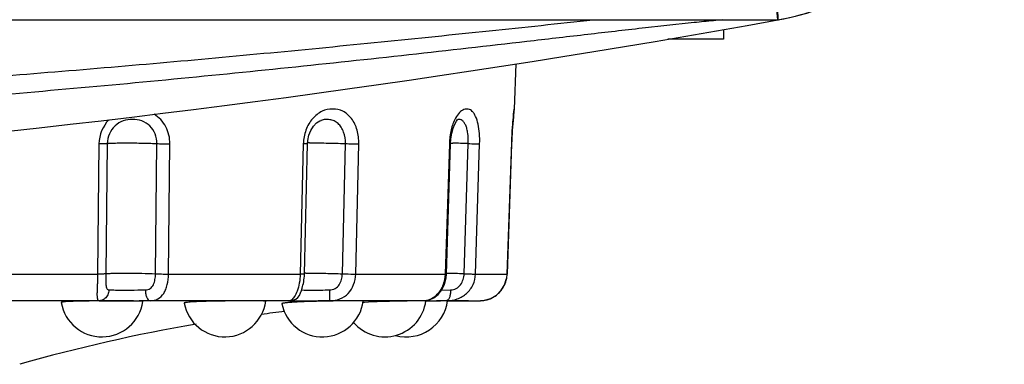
# Model space of a CAD drawing. Header units: millimetres. Extents: x 802 to 9345, y -804 to 1180.
# Tile 36 of 189: x 1801 to 1819, y -565 to -559. Entities that reach past the tile are written whole.
import ezdxf

# ---------------------------------------------------------------- set-up
doc = ezdxf.new("R2010")
doc.units = ezdxf.units.MM
doc.header["$LTSCALE"] = 30.734
doc.layers.get('0').update_dxf_attribs({"linetype": 'CONTINUOUS'})

msp = doc.modelspace()

# ---------------------------------------------------------------- linework, layer by layer
at = {"linetype": 'Continuous'}
for p, q in [((1815.018, -556.302), (1815.097, -558.857)), ((1743.32, -558.857), (1815.097, -558.857)), ((1815.112, -558.854), (1815.114, -558.854)), ((1814.111, -559.032), (1814.111, -559.207)), ((1814.111, -559.207), (1813.101, -559.207)), ((1810.341, -559.656), (1810.313, -560.474)), ((1810.298, -560.626), (1810.303, -560.564)), ((1810.303, -560.564), (1810.308, -560.523)), ((1810.308, -560.523), (1810.309, -560.51)), ((1810.313, -560.474), (1810.311, -560.485)), ((1810.312, -560.481), (1810.313, -560.474)), ((1806.807, -560.679), (1806.804, -560.68)), ((1810.279, -560.874), (1810.288, -560.747)), ((1802.777, -561.105), (1802.751, -563.468)), ((1802.928, -561.1), (1802.903, -563.463)), ((1803.804, -563.463), (1803.829, -561.1)), ((1804.039, -563.468), (1804.064, -561.105)), ((1806.486, -561.105), (1806.431, -563.468)), ((1806.507, -563.465), (1806.563, -561.103)), ((1807.195, -563.463), (1807.25, -561.1)), ((1807.436, -563.468), (1807.492, -561.105)), ((1809.136, -561.105), (1809.06, -563.468)), ((1809.083, -563.467), (1809.159, -561.104)), ((1809.16, -561.091), (1809.176, -561.091)), ((1809.176, -561.091), (1809.197, -561.092)), ((1809.404, -563.463), (1809.48, -561.1)), ((1809.61, -563.468), (1809.686, -561.105)), ((1810.267, -561.105), (1810.185, -563.468)), ((1810.268, -561.105), (1810.267, -561.105)), ((1800.005, -563.468), (1802.751, -563.468)), ((1804.039, -563.468), (1806.431, -563.468)), ((1807.436, -563.468), (1809.06, -563.468)), ((1809.077, -563.538), (1809.083, -563.467)), ((1809.61, -563.468), (1810.185, -563.468)), ((1810.185, -563.468), (1810.185, -563.468)), ((1808.994, -563.757), (1809.16, -563.756)), ((1802.782, -563.951), (1799.867, -563.951)), ((1802.781, -563.955), (1802.769, -563.955)), ((1802.781, -563.951), (1802.907, -563.951)), ((1802.907, -563.951), (1803.507, -563.951)), ((1802.917, -563.955), (1802.908, -563.955)), ((1806.244, -563.951), (1803.707, -563.951)), ((1806.244, -563.951), (1806.253, -563.951)), ((1806.251, -563.951), (1806.255, -563.951)), ((1806.255, -563.951), (1806.265, -563.951)), ((1806.259, -563.951), (1806.261, -563.951)), ((1806.261, -563.951), (1806.262, -563.951)), ((1806.265, -563.951), (1806.291, -563.951)), ((1806.279, -563.951), (1806.284, -563.951)), ((1806.284, -563.951), (1806.29, -563.951)), ((1806.291, -563.951), (1806.757, -563.951)), ((1806.793, -563.961), (1806.757, -563.962)), ((1806.967, -563.958), (1806.94, -563.958)), ((1808.69, -563.951), (1806.968, -563.951)), ((1807.596, -563.981), (1807.574, -563.982)), ((1808.694, -563.955), (1808.692, -563.955)), ((1808.693, -563.951), (1808.725, -563.951)), ((1808.725, -563.951), (1808.906, -563.951)), ((1808.908, -563.958), (1808.879, -563.958)), ((1809.085, -563.955), (1809.044, -563.955)), ((1809.084, -563.951), (1809.696, -563.951)), ((1809.087, -563.955), (1809.085, -563.955)), ((1809.102, -563.954), (1809.087, -563.955)), ((1809.938, -563.88), (1809.99, -563.85))]:
    msp.add_line(p, q, dxfattribs=at)
for points in [[(1810.309, -560.51), (1810.311, -560.494), (1810.311, -560.49), (1810.312, -560.481)], [(1806.563, -561.103), (1806.567, -561.043), (1806.586, -560.95), (1806.62, -560.862), (1806.668, -560.786), (1806.725, -560.726), (1806.785, -560.688), (1806.807, -560.679)], [(1809.159, -561.104), (1809.164, -561.021), (1809.181, -560.914), (1809.205, -560.823), (1809.234, -560.749), (1809.264, -560.696), (1809.287, -560.666), (1809.29, -560.664)], [(1810.283, -560.814), (1810.287, -560.759), (1810.291, -560.709), (1810.294, -560.665), (1810.298, -560.626)], [(1810.185, -563.468), (1810.269, -561.077), (1810.272, -561.006), (1810.275, -560.938), (1810.279, -560.874)], [(1806.432, -563.81), (1806.434, -563.806), (1806.438, -563.796), (1806.444, -563.782), (1806.45, -563.764), (1806.458, -563.744), (1806.465, -563.721), (1806.473, -563.696), (1806.48, -563.668), (1806.487, -563.639), (1806.493, -563.607), (1806.498, -563.574), (1806.503, -563.54), (1806.506, -563.504), (1806.507, -563.465)], [(1808.69, -563.951), (1808.773, -563.938), (1808.856, -563.9), (1808.933, -563.837), (1808.999, -563.752), (1809.048, -563.649), (1809.077, -563.538)], [(1809.694, -563.951), (1809.775, -563.944), (1809.889, -563.91), (1809.992, -563.848), (1810.078, -563.762), (1810.141, -563.659), (1810.177, -563.543), (1810.185, -563.468)], [(1810.14, -563.661), (1810.176, -563.547), (1810.177, -563.545)], [(1809.99, -563.85), (1810.076, -563.765), (1810.077, -563.764)]]:
    msp.add_lwpolyline(points, dxfattribs=at)
for centre, radius, start, end in [((1814.209, -553.936), 5, 280.2338, 0), ((1814.209, -553.936), 5, 280.2338, 0), ((1814.209, -553.936), 5, 280.2338, 0), ((1779.209, -360.07), 199.5, 259.76622, 280.23378), ((1779.209, -360.07), 199.5, 259.76622, 280.23378), ((1779.209, -360.07), 199.5, 259.76622, 280.23378), ((1814.209, -553.936), 5, 280.2338, 319.7826), ((1709.499, -568.312), 106.02, 5.11635, 5.3877), ((1779.209, -360.07), 202, 259.76622, 280.23378), ((1779.209, -360.07), 202, 259.76622, 280.23378), ((1779.209, -360.07), 202, 259.76622, 280.23378), ((1779.209, -360.07), 202, 259.76622, 280.23378), ((1814.482, -560.96), 4.198, 173.719, 174.0619), ((1812.827, -560.778), 2.533, 173.3643, 173.7243), ((1803.414, -561.112), 0.637, 135.9635, 179.355), ((1806.626, -563.567), 2.478, 91.0037, 91.453), ((1806.643, -564.496), 3.408, 90.7246, 91.0119), ((1808.441, -591.941), 30.858, 88.0718, 88.5965), ((1806.57, -565.848), 2.397, 90.8592, 91.5651), ((1808.418, -592.531), 29.084, 88.0572, 88.6922), ((1809.68, -563.451), 0.505, 326.8334, 347.2218), ((1809.676, -563.45), 0.509, 347.2319, 357.977), ((1806.244, -563.751), 0.199, 287.6595, 342.6655), ((1806.243, -563.751), 0.2, 342.6655, 344.627), ((1806.48, -562.896), 0.86, 268.2156, 268.4037), ((1809.684, -563.454), 0.5, 311.4428, 320.913), ((1809.682, -563.452), 0.503, 320.9296, 326.837), ((1802.831, -563.857), 0.75, 189.776, 351.6199), ((1803.045, -608.045), 44.09, 90.179, 90.3439), ((1803.061, -612.178), 48.223, 90.0006, 90.1714), ((1803.518, -629.976), 66.025, 89.8371, 90.00932), ((1805.061, -563.857), 0.75, 190.6122, 352.0625), ((1806.831, -563.857), 0.75, 191.3774, 352.3374), ((1806.244, -563.75), 0.201, 272.5951, 287.5639), ((1806.268, -565.737), 1.786, 90.2757, 90.4413), ((1806.281, -569.045), 5.095, 90.0202, 90.2114), ((1806.768, -637.714), 73.763, 89.84592, 90.0084), ((1807.341, -590.054), 26.098, 90.8785, 91.2014), ((1807.456, -597.081), 33.127, 90.0407, 90.8459), ((1807.967, -563.857), 0.75, 220.5203, 352.4772), ((1808.359, -563.857), 0.75, 254.734, 352.5243), ((1808.675, -570.557), 6.603, 90.0058, 90.1997), ((1808.676, -566.737), 2.782, 89.6713, 90.0412), ((1809.539, -594.844), 30.892, 91.2242, 91.5338), ((1808.911, -620.29), 56.339, 89.8239, 90.0052), ((1809.576, -596.638), 32.687, 90.933, 91.1712), ((1809.58, -593.951), 30, 90.1885, 90.9124), ((1809.696, -563.485), 0.465, 270.002, 270.7808), ((1809.695, -563.475), 0.476, 270.8087, 280.8798), ((1809.694, -563.471), 0.48, 280.9084, 290.3919), ((1809.693, -563.467), 0.484, 290.3794, 294.4739), ((1809.689, -563.46), 0.492, 294.5168, 307.7352), ((1809.687, -563.458), 0.495, 307.7398, 311.4388), ((1809.58, -593.951), 30, 96.5669, 97.3934), ((1809.58, -593.951), 30, 99.6711, 105.9455)]:
    msp.add_arc(centre, radius, start, end, dxfattribs=at)
for points, knots in [([(1814.097, -558.857), (1814.041, -558.861), (1813.869, -558.876), (1813.403, -558.923), (1812.663, -559.004), (1811.696, -559.116), (1810.31, -559.276), (1808.524, -559.48), (1806.342, -559.715), (1804.128, -559.938), (1801.143, -560.213), (1797.387, -560.51), (1792.859, -560.787), (1786.799, -561.049), (1779.209, -561.179), (1771.618, -561.049), (1765.558, -560.787), (1761.031, -560.51), (1757.275, -560.213), (1754.29, -559.938), (1752.075, -559.715), (1749.893, -559.48), (1748.107, -559.276), (1746.721, -559.116), (1745.754, -559.004), (1745.014, -558.923), (1744.548, -558.876), (1744.376, -558.861), (1744.32, -558.857)], [0, 0, 0, 0, 0.002388, 0.007402, 0.02011, 0.034289, 0.049151, 0.079906, 0.111383, 0.143243, 0.175334, 0.239913, 0.304782, 0.369796, 0.5, 0.630204, 0.695218, 0.760087, 0.824666, 0.856757, 0.888617, 0.920094, 0.95085, 0.965711, 0.97989, 0.992598, 0.997612, 1, 1, 1, 1]), ([(1746.668, -558.857), (1747.298, -558.922), (1748.581, -559.057), (1751.201, -559.327), (1754.548, -559.646), (1758.609, -559.976), (1764.078, -560.338), (1770.948, -560.637), (1779.209, -560.755), (1787.47, -560.637), (1794.339, -560.338), (1799.808, -559.976), (1803.869, -559.646), (1807.216, -559.327), (1809.836, -559.057), (1811.119, -558.922), (1811.749, -558.857)], [0, 0, 0, 0, 0.029146, 0.059359, 0.121148, 0.183766, 0.246765, 0.37326, 0.5, 0.62674, 0.753235, 0.816234, 0.878852, 0.940641, 0.970854, 1, 1, 1, 1]), ([(1804.064, -561.105), (1804.065, -560.998), (1804.016, -560.784), (1803.866, -560.622), (1803.778, -560.567)], [0, 0, 0, 0, 0.507711, 1, 1, 1, 1]), ([(1807.492, -561.105), (1807.494, -561.021), (1807.475, -560.858), (1807.378, -560.646), (1807.216, -560.501), (1807.017, -560.46), (1806.814, -560.503), (1806.639, -560.644), (1806.519, -560.854), (1806.488, -561.02), (1806.486, -561.105)], [0, 0, 0, 0, 0.141547, 0.270868, 0.384744, 0.49113, 0.600945, 0.722199, 0.857024, 1, 1, 1, 1]), ([(1809.686, -561.105), (1809.688, -561.042), (1809.686, -560.921), (1809.663, -560.754), (1809.627, -560.633), (1809.588, -560.558), (1809.556, -560.517), (1809.52, -560.489), (1809.469, -560.47), (1809.393, -560.477), (1809.31, -560.539), (1809.268, -560.602), (1809.248, -560.639)], [0, 0, 0, 0, 0.189013, 0.361433, 0.504894, 0.563855, 0.614494, 0.658226, 0.697873, 0.776581, 0.872631, 1, 1, 1, 1]), ([(1810.307, -560.526), (1810.304, -560.557), (1810.285, -560.75), (1810.273, -560.943), (1810.267, -561.105)], [0, 0, 0, 0, 0.162015, 1, 1, 1, 1]), ([(1803.829, -561.1), (1803.83, -561.041), (1803.808, -560.922), (1803.71, -560.772), (1803.558, -560.678), (1803.385, -560.655), (1803.212, -560.678), (1803.059, -560.772), (1802.955, -560.92), (1802.929, -561.04), (1802.928, -561.1)], [0, 0, 0, 0, 0.127629, 0.252486, 0.375168, 0.498058, 0.62001, 0.744515, 0.871679, 1, 1, 1, 1]), ([(1807.25, -561.1), (1807.252, -561.03), (1807.237, -560.925), (1807.179, -560.805), (1807.12, -560.734), (1807.047, -560.686), (1806.966, -560.664), (1806.885, -560.661), (1806.832, -560.671), (1806.807, -560.679)], [0, 0, 0, 0, 0.289411, 0.423714, 0.548487, 0.665499, 0.778856, 0.890378, 1, 1, 1, 1]), ([(1809.248, -560.639), (1809.212, -560.705), (1809.159, -560.858), (1809.138, -561.019), (1809.136, -561.105)], [0, 0, 0, 0, 0.46454, 1, 1, 1, 1]), ([(1809.48, -561.1), (1809.482, -561.039), (1809.478, -560.949), (1809.458, -560.838), (1809.436, -560.77), (1809.407, -560.717), (1809.363, -560.67), (1809.316, -560.66), (1809.29, -560.664)], [0, 0, 0, 0, 0.349456, 0.50555, 0.641594, 0.755071, 0.847612, 1, 1, 1, 1]), ([(1802.928, -561.1), (1802.928, -561.101), (1802.923, -561.101), (1802.916, -561.103), (1802.902, -561.103), (1802.884, -561.104), (1802.862, -561.104), (1802.826, -561.105), (1802.797, -561.105), (1802.777, -561.105)], [0, 0, 0, 0, 0.021385, 0.076859, 0.165695, 0.285409, 0.432941, 0.604439, 1, 1, 1, 1]), ([(1802.928, -561.1), (1802.929, -561.099), (1802.931, -561.098), (1802.936, -561.097), (1802.944, -561.096), (1802.96, -561.095), (1802.987, -561.093), (1803.028, -561.091), (1803.079, -561.09), (1803.138, -561.089), (1803.203, -561.088), (1803.3, -561.088), (1803.427, -561.089), (1803.575, -561.091), (1803.709, -561.095), (1803.792, -561.098), (1803.829, -561.1)], [0, 0, 0, 0, 0.002555, 0.00812, 0.016855, 0.028779, 0.062152, 0.107845, 0.164456, 0.230354, 0.303904, 0.383471, 0.553431, 0.723744, 0.877352, 1, 1, 1, 1]), ([(1803.829, -561.1), (1803.845, -561.101), (1803.923, -561.104), (1804.001, -561.105), (1804.064, -561.105)], [0, 0, 0, 0, 0.20034, 1, 1, 1, 1]), ([(1806.563, -561.103), (1806.563, -561.103), (1806.56, -561.103), (1806.557, -561.104), (1806.55, -561.104), (1806.542, -561.104), (1806.531, -561.105), (1806.512, -561.105), (1806.497, -561.105), (1806.486, -561.105)], [0, 0, 0, 0, 0.018409, 0.068735, 0.15132, 0.265199, 0.409059, 0.581349, 1, 1, 1, 1]), ([(1806.6, -561.089), (1806.699, -561.087), (1806.916, -561.09), (1807.133, -561.096), (1807.25, -561.1)], [0, 0, 0, 0, 0.458511, 1, 1, 1, 1]), ([(1807.25, -561.1), (1807.271, -561.101), (1807.351, -561.103), (1807.432, -561.105), (1807.492, -561.105)], [0, 0, 0, 0, 0.254337, 1, 1, 1, 1]), ([(1809.159, -561.104), (1809.159, -561.105), (1809.156, -561.104), (1809.152, -561.105), (1809.144, -561.105), (1809.139, -561.105), (1809.136, -561.105)], [0, 0, 0, 0, 0.065077, 0.255924, 0.569604, 1, 1, 1, 1]), ([(1809.48, -561.1), (1809.521, -561.102), (1809.59, -561.103), (1809.659, -561.105), (1809.686, -561.105)], [0, 0, 0, 0, 0.607613, 1, 1, 1, 1]), ([(1802.903, -563.463), (1802.903, -563.462), (1802.906, -563.461), (1802.91, -563.46), (1802.918, -563.459), (1802.934, -563.457), (1802.962, -563.456), (1803.003, -563.454), (1803.053, -563.453), (1803.112, -563.452), (1803.178, -563.451), (1803.224, -563.451), (1803.248, -563.451)], [0, 0, 0, 0, 0.006687, 0.021222, 0.044023, 0.075134, 0.162185, 0.281349, 0.428966, 0.600786, 0.792552, 1, 1, 1, 1]), ([(1803.248, -563.451), (1803.35, -563.451), (1803.535, -563.453), (1803.721, -563.458), (1803.804, -563.463)], [0, 0, 0, 0, 0.551884, 1, 1, 1, 1]), ([(1806.534, -563.451), (1806.54, -563.451), (1806.567, -563.451), (1806.594, -563.451), (1806.615, -563.451)], [0, 0, 0, 0, 0.222355, 1, 1, 1, 1]), ([(1806.615, -563.451), (1806.708, -563.451), (1806.902, -563.454), (1807.095, -563.459), (1807.195, -563.463)], [0, 0, 0, 0, 0.482687, 1, 1, 1, 1]), ([(1802.751, -563.468), (1802.751, -563.501), (1802.75, -563.565), (1802.747, -563.657), (1802.743, -563.741), (1802.741, -563.813), (1802.741, -563.871), (1802.745, -563.913), (1802.756, -563.944), (1802.773, -563.951), (1802.78, -563.951)], [0, 0, 0, 0, 0.196282, 0.383417, 0.553716, 0.700265, 0.81739, 0.902092, 0.95707, 1, 1, 1, 1]), ([(1802.903, -563.463), (1802.902, -563.464), (1802.897, -563.464), (1802.89, -563.465), (1802.876, -563.466), (1802.858, -563.467), (1802.836, -563.467), (1802.8, -563.468), (1802.771, -563.468), (1802.751, -563.468)], [0, 0, 0, 0, 0.02148, 0.077024, 0.165904, 0.285636, 0.433157, 0.604613, 1, 1, 1, 1]), ([(1802.903, -563.463), (1802.902, -563.498), (1802.902, -563.549), (1802.902, -563.616), (1802.904, -563.661), (1802.908, -563.699), (1802.917, -563.73), (1802.933, -563.752), (1802.95, -563.756), (1802.957, -563.756)], [0, 0, 0, 0, 0.330005, 0.485618, 0.628787, 0.753014, 0.852118, 0.92794, 1, 1, 1, 1]), ([(1803.618, -563.756), (1803.648, -563.756), (1803.712, -563.741), (1803.771, -563.662), (1803.797, -563.566), (1803.803, -563.498), (1803.804, -563.463)], [0, 0, 0, 0, 0.233957, 0.468521, 0.726791, 1, 1, 1, 1]), ([(1803.708, -563.951), (1803.755, -563.951), (1803.854, -563.931), (1803.945, -563.838), (1803.992, -563.744), (1804.028, -563.627), (1804.038, -563.533), (1804.039, -563.468)], [0, 0, 0, 0, 0.218505, 0.441318, 0.567411, 0.704222, 1, 1, 1, 1]), ([(1803.804, -563.463), (1803.839, -563.465), (1803.917, -563.467), (1803.996, -563.468), (1804.039, -563.468)], [0, 0, 0, 0, 0.452212, 1, 1, 1, 1]), ([(1806.431, -563.468), (1806.429, -563.523), (1806.419, -563.628), (1806.38, -563.768), (1806.331, -563.871), (1806.29, -563.924), (1806.27, -563.94)], [0, 0, 0, 0, 0.324702, 0.617223, 0.849354, 1, 1, 1, 1]), ([(1806.507, -563.465), (1806.507, -563.466), (1806.505, -563.466), (1806.502, -563.467), (1806.495, -563.467), (1806.482, -563.468), (1806.46, -563.468), (1806.441, -563.468), (1806.431, -563.468)], [0, 0, 0, 0, 0.018669, 0.06907, 0.151676, 0.265541, 0.581573, 1, 1, 1, 1]), ([(1806.96, -563.756), (1806.995, -563.756), (1807.066, -563.741), (1807.144, -563.666), (1807.185, -563.568), (1807.194, -563.498), (1807.195, -563.463)], [0, 0, 0, 0, 0.250903, 0.496595, 0.745998, 1, 1, 1, 1]), ([(1806.969, -563.951), (1807.03, -563.951), (1807.154, -563.932), (1807.312, -563.826), (1807.411, -563.661), (1807.435, -563.533), (1807.436, -563.468)], [0, 0, 0, 0, 0.247644, 0.489262, 0.738888, 1, 1, 1, 1]), ([(1807.195, -563.463), (1807.215, -563.464), (1807.296, -563.466), (1807.376, -563.468), (1807.436, -563.468)], [0, 0, 0, 0, 0.254399, 1, 1, 1, 1]), ([(1809.06, -563.468), (1809.058, -563.533), (1809.039, -563.63), (1808.986, -563.745), (1808.921, -563.838), (1808.826, -563.922), (1808.732, -563.951), (1808.69, -563.951)], [0, 0, 0, 0, 0.295254, 0.437315, 0.572206, 0.810467, 1, 1, 1, 1]), ([(1809.083, -563.467), (1809.083, -563.468), (1809.08, -563.468), (1809.077, -563.468), (1809.069, -563.468), (1809.063, -563.468), (1809.06, -563.468)], [0, 0, 0, 0, 0.06605, 0.256938, 0.570269, 1, 1, 1, 1]), ([(1809.087, -563.951), (1809.152, -563.951), (1809.285, -563.93), (1809.459, -563.828), (1809.578, -563.665), (1809.608, -563.534), (1809.61, -563.468)], [0, 0, 0, 0, 0.250246, 0.500347, 0.749806, 1, 1, 1, 1]), ([(1809.16, -563.756), (1809.194, -563.756), (1809.265, -563.739), (1809.345, -563.666), (1809.392, -563.569), (1809.403, -563.498), (1809.404, -563.463)], [0, 0, 0, 0, 0.242798, 0.494206, 0.746949, 1, 1, 1, 1]), ([(1809.404, -563.463), (1809.446, -563.464), (1809.515, -563.466), (1809.583, -563.468), (1809.61, -563.468)], [0, 0, 0, 0, 0.607752, 1, 1, 1, 1]), ([(1802.957, -563.756), (1802.957, -563.786), (1802.944, -563.846), (1802.906, -563.896), (1802.883, -563.914)], [0, 0, 0, 0, 0.511004, 1, 1, 1, 1]), ([(1802.957, -563.756), (1802.998, -563.756), (1803.218, -563.759), (1803.438, -563.757), (1803.618, -563.756)], [0, 0, 0, 0, 0.1823, 1, 1, 1, 1]), ([(1803.618, -563.756), (1803.619, -563.781), (1803.622, -563.818), (1803.633, -563.864), (1803.649, -563.91), (1803.678, -563.951), (1803.706, -563.951)], [0, 0, 0, 0, 0.335433, 0.48977, 0.629475, 1, 1, 1, 1]), ([(1806.456, -563.756), (1806.516, -563.758), (1806.685, -563.758), (1806.853, -563.757), (1806.96, -563.756)], [0, 0, 0, 0, 0.362373, 1, 1, 1, 1]), ([(1806.96, -563.756), (1806.96, -563.781), (1806.96, -563.817), (1806.961, -563.863), (1806.961, -563.893), (1806.962, -563.916), (1806.963, -563.933), (1806.964, -563.942), (1806.965, -563.947), (1806.965, -563.949), (1806.966, -563.951), (1806.966, -563.951)], [0, 0, 0, 0, 0.384439, 0.557157, 0.708119, 0.83179, 0.923482, 0.95627, 0.979916, 0.994349, 1, 1, 1, 1]), ([(1809.16, -563.756), (1809.16, -563.781), (1809.156, -563.828), (1809.143, -563.883), (1809.127, -563.917), (1809.112, -563.94), (1809.095, -563.951), (1809.084, -563.951)], [0, 0, 0, 0, 0.340532, 0.635806, 0.756369, 0.855937, 1, 1, 1, 1]), ([(1802.769, -563.955), (1802.724, -563.956), (1802.636, -563.956), (1802.508, -563.958), (1802.392, -563.96), (1802.291, -563.963), (1802.209, -563.967), (1802.153, -563.971), (1802.121, -563.975), (1802.105, -563.978), (1802.096, -563.979), (1802.091, -563.983), (1802.092, -563.984)], [0, 0, 0, 0, 0.199515, 0.388974, 0.561805, 0.712002, 0.834344, 0.924607, 0.956731, 0.979846, 0.993951, 1, 1, 1, 1]), ([(1802.883, -563.914), (1802.876, -563.92), (1802.846, -563.94), (1802.809, -563.951), (1802.782, -563.951)], [0, 0, 0, 0, 0.256717, 1, 1, 1, 1]), ([(1803.496, -563.958), (1803.436, -563.956), (1803.291, -563.955), (1803.146, -563.954), (1803.06, -563.954)], [0, 0, 0, 0, 0.412939, 1, 1, 1, 1]), ([(1803.548, -563.961), (1803.544, -563.961), (1803.527, -563.96), (1803.51, -563.959), (1803.496, -563.958)], [0, 0, 0, 0, 0.200369, 1, 1, 1, 1]), ([(1803.573, -563.966), (1803.573, -563.965), (1803.57, -563.964), (1803.563, -563.963), (1803.554, -563.962), (1803.548, -563.961)], [0, 0, 0, 0, 0.076686, 0.263381, 1, 1, 1, 1]), ([(1805.498, -563.954), (1805.438, -563.954), (1805.312, -563.955), (1805.119, -563.956), (1804.921, -563.958), (1804.76, -563.962), (1804.64, -563.965), (1804.562, -563.968), (1804.493, -563.972), (1804.434, -563.976), (1804.388, -563.98), (1804.353, -563.985), (1804.336, -563.988), (1804.323, -563.992), (1804.324, -563.995)], [0, 0, 0, 0, 0.152313, 0.320993, 0.493389, 0.656499, 0.730667, 0.797994, 0.857195, 0.907152, 0.946933, 0.975817, 0.993378, 1, 1, 1, 1]), ([(1805.804, -563.96), (1805.804, -563.96), (1805.801, -563.959), (1805.798, -563.959), (1805.791, -563.958), (1805.778, -563.957), (1805.755, -563.956), (1805.72, -563.956), (1805.676, -563.955), (1805.624, -563.955), (1805.563, -563.955), (1805.52, -563.954), (1805.498, -563.954)], [0, 0, 0, 0, 0.00467, 0.01718, 0.03798, 0.067068, 0.149706, 0.264034, 0.408403, 0.580851, 0.779079, 1, 1, 1, 1]), ([(1806.292, -563.98), (1806.264, -563.982), (1806.224, -563.985), (1806.175, -563.989), (1806.147, -563.993), (1806.125, -563.995), (1806.109, -563.999), (1806.101, -564.001), (1806.095, -564.004), (1806.095, -564.005)], [0, 0, 0, 0, 0.425269, 0.596957, 0.739311, 0.851125, 0.931605, 0.980472, 1, 1, 1, 1]), ([(1806.27, -563.94), (1806.267, -563.941), (1806.26, -563.947), (1806.25, -563.951), (1806.244, -563.951)], [0, 0, 0, 0, 0.314821, 1, 1, 1, 1]), ([(1806.757, -563.962), (1806.714, -563.963), (1806.559, -563.967), (1806.404, -563.973), (1806.292, -563.98)], [0, 0, 0, 0, 0.279783, 1, 1, 1, 1]), ([(1807.574, -563.957), (1807.574, -563.956), (1807.569, -563.957), (1807.564, -563.955), (1807.552, -563.955), (1807.537, -563.955), (1807.516, -563.955), (1807.481, -563.954), (1807.453, -563.954), (1807.432, -563.954)], [0, 0, 0, 0, 0.016199, 0.064294, 0.144276, 0.255755, 0.398039, 0.570352, 1, 1, 1, 1]), ([(1808.652, -563.955), (1808.502, -563.955), (1808.15, -563.96), (1807.798, -563.97), (1807.596, -563.981)], [0, 0, 0, 0, 0.424877, 1, 1, 1, 1]), ([(1808.711, -563.955), (1808.711, -563.955), (1808.708, -563.955), (1808.706, -563.954), (1808.7, -563.955), (1808.696, -563.955), (1808.694, -563.955)], [0, 0, 0, 0, 0.062252, 0.249703, 0.562712, 1, 1, 1, 1])]:
    msp.add_open_spline(points, degree=3, knots=knots, dxfattribs=at)

doc.saveas('drawing.dxf')
